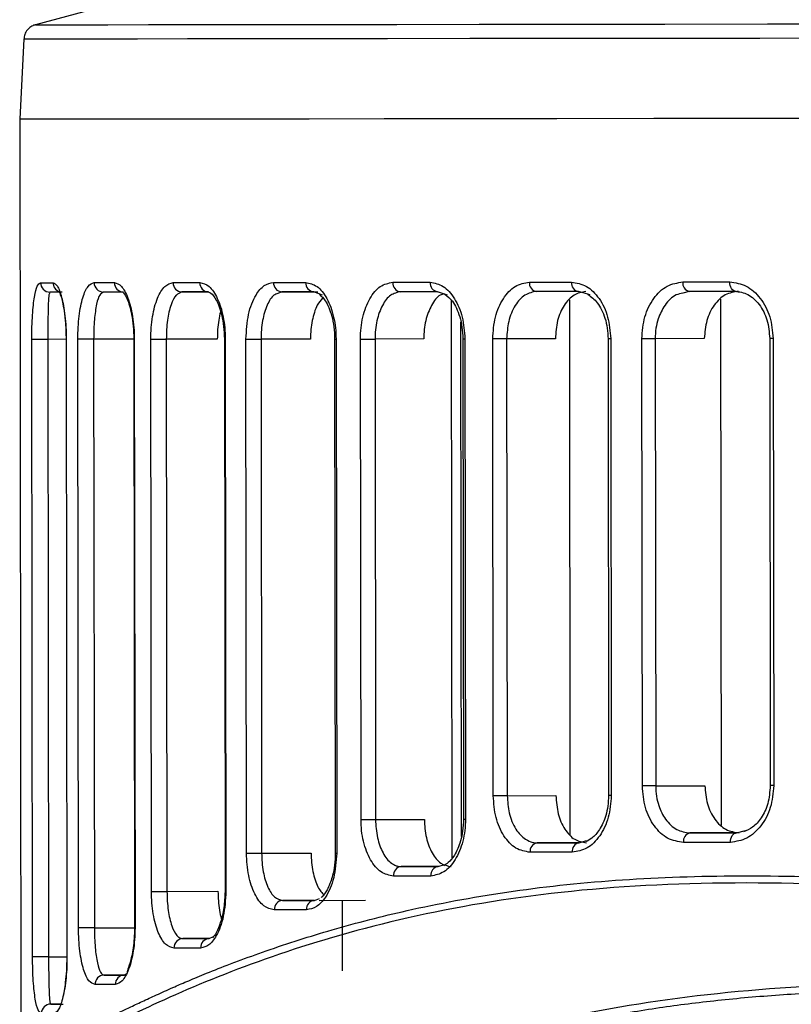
# Model space of a CAD drawing. Header units: millimetres. Extents: x -319 to -22, y 89 to 341.
# Tile 4 of 20: x -319 to -295, y 179 to 210. Entities that reach past the tile are written whole.
import ezdxf

# ---------------------------------------------------------------- set-up
doc = ezdxf.new("R2010")
doc.units = ezdxf.units.MM

msp = doc.modelspace()

# ---------------------------------------------------------------- linework, layer by layer
at = {"color": 7, "linetype": 'Continuous', "lineweight": 25}
for p, q in [((-311.239, 212.146), (-318.733, 210.128)), ((-319.103, 209.671), (-319.233, 207.136)), ((-319.103, 209.671), (-319.103, 209.671)), ((-319.233, 207.136), (-319.196, 177.064)), ((-318.271, 201.637), (-318.287, 201.591)), ((-316.577, 201.639), (-316.636, 201.589)), ((-314.079, 201.641), (-314.174, 201.588)), ((-314.079, 201.641), (-313.272, 201.642)), ((-310.906, 201.645), (-311.034, 201.59)), ((-310.906, 201.645), (-309.764, 201.646)), ((-309.617, 201.538), (-309.888, 201.646)), ((-305.645, 201.544), (-305.958, 201.65)), ((-305.496, 183.673), (-305.518, 201.371)), ((-301.744, 184.406), (-301.764, 201.397)), ((-301.112, 201.546), (-301.484, 201.655)), ((-297.966, 201.659), (-298.175, 201.602)), ((-296.947, 184.711), (-296.967, 201.412)), ((-305.202, 184.345), (-305.222, 200.697)), ((-318.824, 180.527), (-318.848, 200.136)), ((-317.76, 200.138), (-318.338, 200.137)), ((-318.338, 200.137), (-318.314, 180.528)), ((-317.76, 200.137), (-317.736, 180.528)), ((-317.754, 200.137), (-317.73, 180.528)), ((-317.364, 181.447), (-317.386, 200.138)), ((-315.609, 200.14), (-316.883, 200.138)), ((-316.883, 200.138), (-316.86, 181.448)), ((-315.609, 200.139), (-315.586, 181.449)), ((-315.592, 200.139), (-315.57, 181.449)), ((-315.048, 182.606), (-315.069, 200.14)), ((-312.956, 200.143), (-314.576, 200.141)), ((-314.576, 200.141), (-314.555, 182.606)), ((-312.732, 200.143), (-312.711, 182.608)), ((-312.732, 200.143), (-312.703, 200.143)), ((-312.703, 200.143), (-312.682, 182.608)), ((-312.028, 183.82), (-312.047, 200.143)), ((-309.996, 200.146), (-311.568, 200.144)), ((-311.568, 200.144), (-311.548, 183.82)), ((-309.229, 200.146), (-309.209, 183.823)), ((-309.229, 200.146), (-309.184, 200.146)), ((-309.184, 200.146), (-309.164, 183.823)), ((-308.392, 184.892), (-308.41, 200.147)), ((-306.398, 200.15), (-307.947, 200.148)), ((-307.947, 200.148), (-307.929, 184.892)), ((-305.157, 200.151), (-305.138, 184.895)), ((-305.157, 200.151), (-305.093, 200.151)), ((-305.093, 200.151), (-305.075, 184.895)), ((-304.192, 185.645), (-304.209, 200.152)), ((-302.219, 200.155), (-303.766, 200.153)), ((-303.766, 200.153), (-303.748, 185.646)), ((-300.547, 200.156), (-300.529, 185.65)), ((-300.462, 200.156), (-300.444, 185.65)), ((-299.455, 185.96), (-299.472, 200.157)), ((-297.488, 200.16), (-299.05, 200.158)), ((-299.05, 200.158), (-299.033, 185.961)), ((-295.41, 200.162), (-295.393, 185.965)), ((-295.302, 200.162), (-295.285, 185.965)), ((-299.033, 185.961), (-297.47, 185.963)), ((-303.748, 185.646), (-302.201, 185.648)), ((-307.929, 184.892), (-306.38, 184.894)), ((-305.138, 184.895), (-305.075, 184.895)), ((-296.462, 184.464), (-296.18, 184.537)), ((-301.463, 184.149), (-301.225, 184.219)), ((-296.384, 184.464), (-297.945, 184.462)), ((-301.463, 184.149), (-302.795, 184.147)), ((-311.548, 183.82), (-309.976, 183.822)), ((-309.209, 183.823), (-309.164, 183.823)), ((-305.935, 183.395), (-307.115, 183.393)), ((-305.936, 183.394), (-305.743, 183.46)), ((-314.555, 182.606), (-312.935, 182.609)), ((-312.711, 182.608), (-312.682, 182.608)), ((-309.864, 182.322), (-310.883, 182.321)), ((-309.865, 182.322), (-309.713, 182.383)), ((-309.724, 182.322), (-308.251, 182.324)), ((-308.979, 180.086), (-308.981, 182.323)), ((-316.86, 181.448), (-315.586, 181.449)), ((-313.212, 181.108), (-314.054, 181.107)), ((-313.212, 181.108), (-313.077, 181.175)), ((-318.314, 180.528), (-317.736, 180.529)), ((-315.912, 179.949), (-316.551, 179.948)), ((-315.912, 179.949), (-315.832, 180.004)), ((-317.936, 179.028), (-318.243, 179.028))]:
    msp.add_line(p, q, dxfattribs=at)
at = {"color": 7, "linetype": 'Continuous', "lineweight": 25, "flags": 128}
for points in [[(-318.733, 210.128), (-318.598, 210.128), (-318.168, 210.128), (-317.447, 210.129), (-316.436, 210.13), (-315.141, 210.131), (-313.567, 210.133), (-311.721, 210.135), (-309.612, 210.137), (-307.249, 210.14), (-304.643, 210.143), (-301.804, 210.146), (-298.747, 210.149), (-295.484, 210.153), (-292.03, 210.157), (-288.4, 210.162), (-284.612, 210.166), (-280.681, 210.171), (-276.625, 210.175), (-272.462, 210.18), (-268.211, 210.185), (-263.892, 210.191)], [(-263.954, 209.734), (-268.298, 209.729), (-272.572, 209.723), (-276.758, 209.718), (-280.837, 209.714), (-284.79, 209.709), (-288.6, 209.704), (-292.249, 209.7), (-295.723, 209.696), (-299.004, 209.692), (-302.079, 209.689), (-304.933, 209.686), (-307.554, 209.683), (-309.93, 209.68), (-312.051, 209.678), (-313.907, 209.676), (-315.49, 209.674), (-316.792, 209.673), (-317.809, 209.672), (-318.535, 209.671), (-318.966, 209.671), (-319.103, 209.671)], [(-319.233, 207.136), (-319.096, 207.136), (-318.663, 207.137), (-317.936, 207.137), (-316.918, 207.138), (-315.613, 207.139), (-314.027, 207.141), (-312.167, 207.143), (-310.042, 207.145), (-307.661, 207.148), (-305.034, 207.151), (-302.174, 207.154), (-299.094, 207.158), (-295.806, 207.162), (-292.325, 207.166), (-288.668, 207.17), (-284.851, 207.175), (-280.89, 207.179), (-276.803, 207.184), (-272.609, 207.189), (-268.326, 207.194), (-263.973, 207.199)], [(-319.232, 207.136), (-319.096, 207.136), (-318.663, 207.137), (-317.936, 207.137), (-316.918, 207.138), (-315.613, 207.139), (-314.027, 207.141), (-312.167, 207.143), (-310.042, 207.145), (-307.661, 207.148), (-305.034, 207.151), (-302.174, 207.154), (-299.094, 207.158), (-295.806, 207.162), (-292.325, 207.166), (-288.668, 207.17), (-284.851, 207.175), (-280.89, 207.179), (-276.803, 207.184), (-272.609, 207.189), (-268.326, 207.194), (-263.973, 207.199)], [(-318.568, 201.937), (-318.524, 201.937), (-318.479, 201.937), (-318.432, 201.937), (-318.383, 201.937), (-318.333, 201.937), (-318.282, 201.937), (-318.23, 201.937), (-318.176, 201.937)], [(-316.867, 201.938), (-316.791, 201.938), (-316.713, 201.938), (-316.635, 201.938), (-316.555, 201.939), (-316.475, 201.939), (-316.393, 201.939), (-316.309, 201.939), (-316.225, 201.939)], [(-314.357, 201.941), (-314.255, 201.941), (-314.152, 201.941), (-314.048, 201.941), (-313.942, 201.941), (-313.836, 201.941), (-313.729, 201.941), (-313.621, 201.942), (-313.511, 201.942)], [(-311.17, 201.944), (-311.046, 201.944), (-310.92, 201.945), (-310.793, 201.945), (-310.666, 201.945), (-310.538, 201.945), (-310.408, 201.945), (-310.278, 201.945), (-310.147, 201.945)], [(-307.384, 201.948), (-307.239, 201.949), (-307.093, 201.949), (-306.946, 201.949), (-306.798, 201.949), (-306.65, 201.949), (-306.501, 201.949), (-306.35, 201.95), (-306.2, 201.95)], [(-303.044, 201.953), (-302.879, 201.954), (-302.714, 201.954), (-302.547, 201.954), (-302.381, 201.954), (-302.213, 201.954), (-302.045, 201.955), (-301.875, 201.955), (-301.706, 201.955)], [(-298.171, 201.959), (-297.987, 201.959), (-297.803, 201.959), (-297.617, 201.96), (-297.432, 201.96), (-297.245, 201.96), (-297.058, 201.96), (-296.87, 201.96), (-296.682, 201.961)], [(-296.483, 201.661), (-296.522, 201.667), (-296.559, 201.684), (-296.593, 201.711), (-296.623, 201.749), (-296.648, 201.794), (-296.667, 201.846), (-296.678, 201.902), (-296.682, 201.961)], [(-317.88, 201.637), (-317.934, 201.637), (-317.986, 201.637), (-318.037, 201.637), (-318.087, 201.637), (-318.135, 201.637), (-318.182, 201.637), (-318.227, 201.637), (-318.271, 201.637)], [(-315.938, 201.639), (-316.022, 201.639), (-316.105, 201.639), (-316.187, 201.639), (-316.267, 201.639), (-316.346, 201.639), (-316.424, 201.639), (-316.501, 201.639), (-316.577, 201.639)], [(-313.237, 201.642), (-313.346, 201.642), (-313.453, 201.642), (-313.56, 201.642), (-313.666, 201.642), (-313.771, 201.641), (-313.874, 201.641), (-313.977, 201.641), (-314.079, 201.641)], [(-309.888, 201.646), (-310.018, 201.646), (-310.148, 201.645), (-310.277, 201.645), (-310.404, 201.645), (-310.531, 201.645), (-310.657, 201.645), (-310.782, 201.645), (-310.906, 201.645)], [(-305.958, 201.65), (-306.108, 201.65), (-306.258, 201.65), (-306.406, 201.65), (-306.554, 201.649), (-306.701, 201.649), (-306.847, 201.649), (-306.993, 201.649), (-307.138, 201.649)], [(-301.484, 201.655), (-301.653, 201.655), (-301.822, 201.655), (-301.989, 201.655), (-302.156, 201.654), (-302.322, 201.654), (-302.488, 201.654), (-302.653, 201.654), (-302.817, 201.654)], [(-296.483, 201.661), (-296.671, 201.661), (-296.858, 201.661), (-297.044, 201.66), (-297.229, 201.66), (-297.414, 201.66), (-297.599, 201.66), (-297.783, 201.659), (-297.966, 201.659)], [(-318.338, 200.137), (-318.405, 200.137), (-318.484, 200.137), (-318.568, 200.137), (-318.65, 200.137), (-318.724, 200.137), (-318.785, 200.137), (-318.827, 200.136), (-318.848, 200.136)], [(-317.754, 200.137), (-317.759, 200.137), (-317.76, 200.137)], [(-316.883, 200.138), (-316.946, 200.138), (-317.019, 200.138), (-317.098, 200.138), (-317.176, 200.138), (-317.249, 200.138), (-317.311, 200.138), (-317.358, 200.138), (-317.386, 200.138)], [(-315.592, 200.139), (-315.603, 200.139), (-315.608, 200.139), (-315.609, 200.139)], [(-315.069, 200.14), (-315.034, 200.14), (-314.985, 200.14), (-314.923, 200.14), (-314.852, 200.14), (-314.778, 200.14), (-314.704, 200.14), (-314.635, 200.141), (-314.576, 200.141)], [(-312.047, 200.143), (-312.008, 200.143), (-311.957, 200.143), (-311.895, 200.143), (-311.827, 200.144), (-311.757, 200.144), (-311.688, 200.144), (-311.624, 200.144), (-311.568, 200.144)], [(-308.41, 200.147), (-308.368, 200.147), (-308.315, 200.147), (-308.255, 200.147), (-308.19, 200.148), (-308.124, 200.148), (-308.059, 200.148), (-307.999, 200.148), (-307.947, 200.148)], [(-303.766, 200.153), (-303.814, 200.153), (-303.87, 200.152), (-303.93, 200.152), (-303.993, 200.152), (-304.054, 200.152), (-304.113, 200.152), (-304.165, 200.152), (-304.209, 200.152)], [(-300.462, 200.156), (-300.498, 200.156), (-300.525, 200.156), (-300.541, 200.156), (-300.547, 200.156)], [(-299.05, 200.158), (-299.095, 200.158), (-299.147, 200.158), (-299.203, 200.158), (-299.261, 200.158), (-299.319, 200.158), (-299.375, 200.158), (-299.427, 200.158), (-299.472, 200.157)], [(-295.302, 200.162), (-295.346, 200.162), (-295.379, 200.162), (-295.401, 200.162), (-295.41, 200.162), (-295.41, 200.162)], [(-299.033, 185.961), (-299.078, 185.961), (-299.13, 185.961), (-299.186, 185.96), (-299.244, 185.96), (-299.302, 185.96), (-299.358, 185.96), (-299.41, 185.96), (-299.455, 185.96)], [(-295.285, 185.965), (-295.328, 185.965), (-295.362, 185.965), (-295.383, 185.965), (-295.393, 185.965), (-295.393, 185.965)], [(-303.748, 185.646), (-303.797, 185.646), (-303.852, 185.646), (-303.913, 185.646), (-303.975, 185.646), (-304.037, 185.646), (-304.095, 185.646), (-304.147, 185.645), (-304.192, 185.645)], [(-300.444, 185.65), (-300.481, 185.65), (-300.508, 185.65), (-300.524, 185.65), (-300.529, 185.65)], [(-308.392, 184.892), (-308.349, 184.892), (-308.297, 184.892), (-308.237, 184.892), (-308.172, 184.892), (-308.105, 184.892), (-308.041, 184.892), (-307.981, 184.892), (-307.929, 184.892)], [(-297.945, 184.462), (-297.762, 184.462), (-297.578, 184.462), (-297.394, 184.463), (-297.209, 184.463), (-297.023, 184.463), (-296.837, 184.463), (-296.65, 184.463), (-296.462, 184.464)], [(-296.66, 184.163), (-296.656, 184.222), (-296.645, 184.278), (-296.627, 184.33), (-296.602, 184.376), (-296.572, 184.413), (-296.538, 184.441), (-296.501, 184.458), (-296.462, 184.464)], [(-302.795, 184.147), (-302.631, 184.147), (-302.467, 184.147), (-302.301, 184.148), (-302.135, 184.148), (-301.968, 184.148), (-301.8, 184.148), (-301.632, 184.148), (-301.463, 184.149)], [(-296.66, 184.163), (-296.849, 184.163), (-297.036, 184.163), (-297.223, 184.163), (-297.41, 184.163), (-297.596, 184.162), (-297.781, 184.162), (-297.966, 184.162), (-298.149, 184.162)], [(-312.028, 183.82), (-311.988, 183.82), (-311.937, 183.82), (-311.875, 183.82), (-311.808, 183.82), (-311.737, 183.82), (-311.668, 183.82), (-311.604, 183.82), (-311.548, 183.82)], [(-301.684, 183.848), (-301.853, 183.848), (-302.023, 183.848), (-302.191, 183.848), (-302.359, 183.848), (-302.526, 183.847), (-302.692, 183.847), (-302.857, 183.847), (-303.022, 183.847)], [(-307.115, 183.393), (-306.971, 183.393), (-306.825, 183.393), (-306.679, 183.393), (-306.532, 183.394), (-306.384, 183.394), (-306.235, 183.394), (-306.086, 183.394), (-305.936, 183.394)], [(-306.177, 183.094), (-306.328, 183.094), (-306.478, 183.094), (-306.627, 183.094), (-306.776, 183.093), (-306.923, 183.093), (-307.07, 183.093), (-307.216, 183.093), (-307.362, 183.093)], [(-315.048, 182.606), (-315.013, 182.606), (-314.963, 182.606), (-314.901, 182.606), (-314.831, 182.606), (-314.756, 182.606), (-314.683, 182.606), (-314.614, 182.606), (-314.555, 182.606)], [(-310.883, 182.321), (-310.759, 182.321), (-310.634, 182.321), (-310.508, 182.321), (-310.381, 182.322), (-310.253, 182.322), (-310.124, 182.322), (-309.995, 182.322), (-309.865, 182.322)], [(-310.123, 182.022), (-310.254, 182.022), (-310.384, 182.022), (-310.514, 182.021), (-310.642, 182.021), (-310.769, 182.021), (-310.896, 182.021), (-311.022, 182.021), (-311.146, 182.021)], [(-316.86, 181.448), (-316.923, 181.448), (-316.997, 181.448), (-317.075, 181.448), (-317.154, 181.447), (-317.226, 181.447), (-317.288, 181.447), (-317.335, 181.447), (-317.364, 181.447)], [(-315.57, 181.449), (-315.581, 181.449), (-315.586, 181.449), (-315.586, 181.449)], [(-314.054, 181.107), (-313.952, 181.107), (-313.849, 181.107), (-313.746, 181.107), (-313.641, 181.107), (-313.535, 181.108), (-313.429, 181.108), (-313.321, 181.108), (-313.212, 181.108)], [(-313.486, 180.808), (-313.595, 180.807), (-313.703, 180.807), (-313.811, 180.807), (-313.917, 180.807), (-314.022, 180.807), (-314.126, 180.807), (-314.229, 180.807), (-314.331, 180.807)], [(-318.314, 180.528), (-318.382, 180.528), (-318.46, 180.528), (-318.544, 180.528), (-318.626, 180.528), (-318.701, 180.527), (-318.761, 180.527), (-318.804, 180.527), (-318.824, 180.527)], [(-317.73, 180.528), (-317.735, 180.528), (-317.736, 180.528)], [(-316.551, 179.948), (-316.475, 179.948), (-316.398, 179.948), (-316.32, 179.948), (-316.241, 179.948), (-316.16, 179.948), (-316.079, 179.949), (-315.996, 179.949), (-315.912, 179.949)], [(-316.198, 179.648), (-316.282, 179.648), (-316.366, 179.648), (-316.448, 179.648), (-316.528, 179.648), (-316.608, 179.648), (-316.686, 179.648), (-316.764, 179.648), (-316.84, 179.648)], [(-318.243, 179.028), (-318.2, 179.028), (-318.154, 179.028), (-318.107, 179.028), (-318.059, 179.028), (-318.01, 179.028), (-317.959, 179.028), (-317.906, 179.028), (-317.853, 179.028)]]:
    msp.add_lwpolyline(points, dxfattribs=at)
at = {"color": 7, "linetype": 'Continuous', "lineweight": 25}
for centre, radius, start, end in [((-318.27, 201.936), 0.299, 179.7859, 269.7837), ((-317.877, 201.936), 0.299, 179.719, 251.6241), ((-316.572, 201.933), 0.295, 179.0533, 269.0172), ((-315.932, 201.933), 0.293, 178.7773, 268.7177), ((-314.068, 201.931), 0.29, 177.9756, 267.812), ((-313.224, 201.93), 0.288, 177.6139, 267.385), ((-310.887, 201.928), 0.284, 176.6181, 266.1443), ((-309.866, 201.927), 0.282, 176.1863, 265.5739), ((-307.108, 201.924), 0.277, 175.0339, 263.9424), ((-305.925, 201.924), 0.275, 174.5473, 263.1998), ((-302.775, 201.922), 0.271, 173.2812, 261.0864), ((-301.438, 201.921), 0.27, 172.76, 260.1268), ((-297.907, 201.919), 0.267, 171.4423, 257.3948), ((-297.886, 184.202), 0.267, 102.751, 188.6943), ((-302.753, 183.879), 0.271, 99.0585, 186.856), ((-301.416, 183.883), 0.27, 100.0184, 187.377), ((-307.085, 183.117), 0.277, 96.2015, 185.1037), ((-305.903, 183.121), 0.275, 96.9444, 185.5902), ((-310.863, 182.038), 0.284, 93.9987, 183.5199), ((-309.842, 182.041), 0.282, 94.5693, 183.9516), ((-314.042, 180.818), 0.29, 92.33, 182.1627), ((-313.198, 180.82), 0.288, 92.7573, 182.5243), ((-316.545, 179.653), 0.295, 91.1239, 181.0852), ((-315.905, 179.655), 0.293, 91.4237, 181.3611), ((-318.242, 178.729), 0.299, 90.3563, 180.3528)]:
    msp.add_arc(centre, radius, start, end, dxfattribs=at)
for points, knots in [([(-318.726, 210.128), (-318.738, 210.125), (-318.79, 210.114), (-318.886, 210.065), (-318.998, 209.966), (-319.082, 209.828), (-319.093, 209.722), (-319.098, 209.671)], [0, 0, 0, 0, 0.059846, 0.257958, 0.498578, 0.762244, 1, 1, 1, 1]), ([(-318.848, 200.136), (-318.847, 200.272), (-318.845, 200.541), (-318.827, 200.912), (-318.799, 201.232), (-318.752, 201.575), (-318.678, 201.872), (-318.605, 201.915), (-318.568, 201.937)], [0, 0, 0, 0, 0.1259155, 0.2510979, 0.3764307, 0.502014, 0.7506916, 1, 1, 1, 1]), ([(-318.176, 201.937), (-318.129, 201.915), (-318.034, 201.872), (-317.918, 201.566), (-317.839, 201.214), (-317.792, 200.891), (-317.76, 200.528), (-317.756, 200.267), (-317.754, 200.137)], [0, 0, 0, 0, 0.249154, 0.499066, 0.626614, 0.749638, 0.875941, 1, 1, 1, 1]), ([(-317.386, 200.138), (-317.384, 200.266), (-317.38, 200.523), (-317.346, 200.883), (-317.295, 201.202), (-317.207, 201.555), (-317.065, 201.869), (-316.933, 201.915), (-316.867, 201.938)], [0, 0, 0, 0, 0.125925, 0.251232, 0.376564, 0.502324, 0.7515, 1, 1, 1, 1]), ([(-316.225, 201.939), (-316.15, 201.916), (-315.999, 201.869), (-315.823, 201.546), (-315.71, 201.19), (-315.645, 200.869), (-315.601, 200.515), (-315.595, 200.264), (-315.592, 200.139)], [0, 0, 0, 0, 0.249824, 0.499254, 0.625744, 0.749563, 0.875378, 1, 1, 1, 1]), ([(-315.069, 200.14), (-315.066, 200.265), (-315.061, 200.512), (-315.016, 200.863), (-314.949, 201.18), (-314.828, 201.537), (-314.633, 201.867), (-314.449, 201.916), (-314.357, 201.941)], [0, 0, 0, 0, 0.12619, 0.250901, 0.374832, 0.501164, 0.750441, 1, 1, 1, 1]), ([(-313.511, 201.942), (-313.412, 201.917), (-313.212, 201.868), (-312.987, 201.534), (-312.846, 201.174), (-312.766, 200.856), (-312.713, 200.508), (-312.706, 200.264), (-312.703, 200.143)], [0, 0, 0, 0, 0.250026, 0.49921, 0.625078, 0.749494, 0.875047, 1, 1, 1, 1]), ([(-312.047, 200.143), (-312.03, 200.415), (-311.997, 200.957), (-311.759, 201.543), (-311.473, 201.884), (-311.271, 201.924), (-311.17, 201.944)], [0, 0, 0, 0, 0.279829, 0.559325, 0.779531, 1, 1, 1, 1]), ([(-310.147, 201.945), (-310.026, 201.92), (-309.782, 201.868), (-309.513, 201.526), (-309.349, 201.166), (-309.256, 200.85), (-309.195, 200.506), (-309.188, 200.266), (-309.184, 200.146)], [0, 0, 0, 0, 0.250031, 0.499121, 0.62462, 0.749443, 0.874851, 1, 1, 1, 1]), ([(-308.41, 200.147), (-308.406, 200.267), (-308.399, 200.506), (-308.318, 200.962), (-308.129, 201.459), (-307.789, 201.868), (-307.519, 201.922), (-307.384, 201.948)], [0, 0, 0, 0, 0.1261479, 0.2514023, 0.5007158, 0.7502436, 1, 1, 1, 1]), ([(-306.2, 201.95), (-306.057, 201.923), (-305.774, 201.87), (-305.407, 201.458), (-305.145, 200.863), (-305.11, 200.388), (-305.093, 200.151)], [0, 0, 0, 0, 0.250621, 0.500313, 0.750055, 1, 1, 1, 1]), ([(-304.209, 200.152), (-304.192, 200.389), (-304.158, 200.863), (-303.89, 201.458), (-303.507, 201.872), (-303.198, 201.926), (-303.044, 201.953)], [0, 0, 0, 0, 0.250514, 0.500166, 0.749971, 1, 1, 1, 1]), ([(-301.706, 201.955), (-301.545, 201.928), (-301.223, 201.875), (-300.812, 201.46), (-300.52, 200.865), (-300.481, 200.393), (-300.462, 200.156)], [0, 0, 0, 0, 0.250582, 0.500261, 0.750026, 1, 1, 1, 1]), ([(-299.472, 200.157), (-299.453, 200.394), (-299.415, 200.868), (-299.116, 201.463), (-298.687, 201.878), (-298.343, 201.932), (-298.171, 201.959)], [0, 0, 0, 0, 0.250534, 0.50019, 0.74998, 1, 1, 1, 1]), ([(-296.682, 201.961), (-296.503, 201.934), (-296.147, 201.88), (-295.69, 201.466), (-295.367, 200.872), (-295.324, 200.399), (-295.302, 200.162)], [0, 0, 0, 0, 0.2505881, 0.5002755, 0.7500391, 1, 1, 1, 1]), ([(-318.287, 201.591), (-318.292, 201.581), (-318.308, 201.549), (-318.322, 201.346), (-318.331, 201.067), (-318.335, 200.797), (-318.338, 200.486), (-318.338, 200.251), (-318.338, 200.137)], [0, 0, 0, 0, 0.1385452, 0.4238025, 0.5764323, 0.7111042, 0.8601907, 1, 1, 1, 1]), ([(-317.968, 201.648), (-317.968, 201.648), (-317.984, 201.65), (-317.929, 201.554), (-317.873, 201.327), (-317.819, 201.038), (-317.772, 200.634), (-317.764, 200.308), (-317.76, 200.137)], [0, 0, 0, 0, 0.004934, 0.269229, 0.426819, 0.601029, 0.791978, 1, 1, 1, 1]), ([(-316.636, 201.589), (-316.655, 201.578), (-316.713, 201.544), (-316.778, 201.325), (-316.83, 201.036), (-316.86, 200.766), (-316.88, 200.465), (-316.882, 200.246), (-316.883, 200.138)], [0, 0, 0, 0, 0.139129, 0.424764, 0.575692, 0.712297, 0.859166, 1, 1, 1, 1]), ([(-315.99, 201.644), (-315.976, 201.644), (-315.944, 201.645), (-315.835, 201.475), (-315.742, 201.21), (-315.674, 200.924), (-315.621, 200.559), (-315.613, 200.282), (-315.609, 200.139)], [0, 0, 0, 0, 0.199634, 0.431024, 0.560117, 0.697877, 0.844342, 1, 1, 1, 1]), ([(-314.174, 201.588), (-314.205, 201.576), (-314.3, 201.539), (-314.407, 201.308), (-314.492, 201.013), (-314.539, 200.746), (-314.571, 200.453), (-314.574, 200.244), (-314.576, 200.141)], [0, 0, 0, 0, 0.140918, 0.426375, 0.575429, 0.712838, 0.858571, 1, 1, 1, 1]), ([(-313.287, 201.647), (-313.247, 201.643), (-313.162, 201.635), (-313.012, 201.446), (-312.892, 201.178), (-312.809, 200.895), (-312.746, 200.543), (-312.737, 200.279), (-312.732, 200.143)], [0, 0, 0, 0, 0.199355, 0.430496, 0.559181, 0.697048, 0.843894, 1, 1, 1, 1]), ([(-311.034, 201.59), (-311.076, 201.577), (-311.204, 201.538), (-311.348, 201.298), (-311.459, 201), (-311.521, 200.734), (-311.561, 200.448), (-311.566, 200.244), (-311.568, 200.144)], [0, 0, 0, 0, 0.14165, 0.426781, 0.574915, 0.712952, 0.858171, 1, 1, 1, 1]), ([(-309.619, 201.445), (-309.677, 201.378), (-309.776, 201.264), (-309.877, 200.998), (-309.945, 200.737), (-309.988, 200.448), (-309.994, 200.247), (-309.996, 200.146)], [0, 0, 0, 0, 0.261528, 0.446748, 0.630209, 0.814487, 1, 1, 1, 1]), ([(-309.715, 201.563), (-309.651, 201.507), (-309.544, 201.414), (-309.411, 201.154), (-309.315, 200.877), (-309.244, 200.533), (-309.234, 200.278), (-309.229, 200.146)], [0, 0, 0, 0, 0.254938, 0.423462, 0.603623, 0.795685, 1, 1, 1, 1]), ([(-307.295, 201.602), (-307.347, 201.585), (-307.505, 201.533), (-307.725, 201.239), (-307.875, 200.827), (-307.939, 200.446), (-307.944, 200.246), (-307.947, 200.148)], [0, 0, 0, 0, 0.14269, 0.427838, 0.712722, 0.857882, 1, 1, 1, 1]), ([(-307.138, 201.649), (-307.156, 201.649), (-307.21, 201.649), (-307.262, 201.621), (-307.295, 201.602)], [0, 0, 0, 0, 0.350885, 1, 1, 1, 1]), ([(-305.753, 201.581), (-305.795, 201.57), (-305.947, 201.53), (-306.165, 201.235), (-306.323, 200.829), (-306.389, 200.448), (-306.395, 200.249), (-306.398, 200.15)], [0, 0, 0, 0, 0.112754, 0.407832, 0.702681, 0.850815, 1, 1, 1, 1]), ([(-305.731, 201.569), (-305.647, 201.506), (-305.512, 201.403), (-305.357, 201.132), (-305.25, 200.857), (-305.173, 200.523), (-305.162, 200.277), (-305.157, 200.151)], [0, 0, 0, 0, 0.269629, 0.436052, 0.612889, 0.800866, 1, 1, 1, 1]), ([(-303.003, 201.617), (-303.064, 201.596), (-303.248, 201.53), (-303.461, 201.291), (-303.62, 200.979), (-303.735, 200.628), (-303.754, 200.339), (-303.766, 200.153)], [0, 0, 0, 0, 0.143164, 0.428025, 0.582498, 0.729487, 1, 1, 1, 1]), ([(-302.817, 201.654), (-302.864, 201.654), (-302.927, 201.653), (-302.987, 201.625), (-303.003, 201.617)], [0, 0, 0, 0, 0.738859, 1, 1, 1, 1]), ([(-301.253, 201.656), (-301.381, 201.633), (-301.636, 201.588), (-301.955, 201.242), (-302.176, 200.746), (-302.205, 200.352), (-302.219, 200.155)], [0, 0, 0, 0, 0.250008, 0.4998, 0.749462, 1, 1, 1, 1]), ([(-301.189, 201.569), (-301.083, 201.49), (-300.918, 201.369), (-300.744, 201.077), (-300.636, 200.807), (-300.562, 200.495), (-300.552, 200.27), (-300.547, 200.156)], [0, 0, 0, 0, 0.3009, 0.466978, 0.638226, 0.816113, 1, 1, 1, 1]), ([(-298.175, 201.602), (-298.245, 201.589), (-298.459, 201.548), (-298.744, 201.253), (-298.942, 200.861), (-299.035, 200.487), (-299.045, 200.271), (-299.05, 200.158)], [0, 0, 0, 0, 0.140335, 0.427569, 0.684756, 0.835253, 1, 1, 1, 1]), ([(-296.405, 201.661), (-296.548, 201.639), (-296.834, 201.593), (-297.191, 201.246), (-297.44, 200.75), (-297.472, 200.357), (-297.488, 200.16)], [0, 0, 0, 0, 0.249998, 0.499776, 0.749443, 1, 1, 1, 1]), ([(-296.519, 201.666), (-296.378, 201.647), (-296.096, 201.608), (-295.728, 201.267), (-295.464, 200.769), (-295.428, 200.365), (-295.41, 200.162)], [0, 0, 0, 0, 0.24907, 0.498166, 0.748415, 1, 1, 1, 1]), ([(-312.851, 201.018), (-312.853, 201.012), (-312.879, 200.933), (-312.913, 200.742), (-312.95, 200.453), (-312.954, 200.246), (-312.956, 200.143)], [0, 0, 0, 0, 0.023653, 0.346472, 0.674729, 1, 1, 1, 1]), ([(-298.149, 184.162), (-298.322, 184.188), (-298.666, 184.242), (-299.096, 184.657), (-299.396, 185.251), (-299.435, 185.724), (-299.455, 185.96)], [0, 0, 0, 0, 0.250582, 0.50026, 0.750025, 1, 1, 1, 1]), ([(-299.033, 185.961), (-299.027, 185.848), (-299.017, 185.632), (-298.923, 185.259), (-298.725, 184.863), (-298.375, 184.528), (-298.088, 184.484), (-297.945, 184.462)], [0, 0, 0, 0, 0.144028, 0.275613, 0.500528, 0.752145, 1, 1, 1, 1]), ([(-297.47, 185.963), (-297.454, 185.766), (-297.421, 185.373), (-297.172, 184.878), (-296.814, 184.531), (-296.528, 184.486), (-296.384, 184.464)], [0, 0, 0, 0, 0.249996, 0.499774, 0.749441, 1, 1, 1, 1]), ([(-295.285, 185.965), (-295.306, 185.728), (-295.348, 185.254), (-295.671, 184.659), (-296.126, 184.245), (-296.482, 184.19), (-296.66, 184.163)], [0, 0, 0, 0, 0.250516, 0.500168, 0.749972, 1, 1, 1, 1]), ([(-295.393, 185.965), (-295.409, 185.768), (-295.441, 185.39), (-295.664, 184.933), (-295.939, 184.623), (-296.142, 184.535), (-296.239, 184.493)], [0, 0, 0, 0, 0.278346, 0.536712, 0.776963, 1, 1, 1, 1]), ([(-303.022, 183.847), (-303.177, 183.874), (-303.485, 183.927), (-303.87, 184.341), (-304.139, 184.935), (-304.174, 185.409), (-304.192, 185.645)], [0, 0, 0, 0, 0.250589, 0.500277, 0.75004, 1, 1, 1, 1]), ([(-303.748, 185.646), (-303.736, 185.459), (-303.717, 185.171), (-303.6, 184.821), (-303.442, 184.507), (-303.212, 184.267), (-302.968, 184.159), (-302.842, 184.15), (-302.795, 184.147)], [0, 0, 0, 0, 0.236432, 0.364887, 0.499875, 0.748934, 0.907454, 1, 1, 1, 1]), ([(-302.201, 185.648), (-302.187, 185.451), (-302.158, 185.057), (-301.935, 184.562), (-301.616, 184.216), (-301.36, 184.171), (-301.232, 184.149)], [0, 0, 0, 0, 0.249982, 0.499757, 0.749433, 1, 1, 1, 1]), ([(-300.444, 185.65), (-300.463, 185.413), (-300.501, 184.94), (-300.792, 184.344), (-301.202, 183.929), (-301.523, 183.875), (-301.684, 183.848)], [0, 0, 0, 0, 0.250533, 0.50019, 0.74998, 1, 1, 1, 1]), ([(-300.529, 185.65), (-300.534, 185.537), (-300.543, 185.318), (-300.63, 184.934), (-300.8, 184.562), (-301.043, 184.288), (-301.196, 184.212), (-301.266, 184.178)], [0, 0, 0, 0, 0.159252, 0.307752, 0.574553, 0.80457, 1, 1, 1, 1]), ([(-307.362, 183.093), (-307.497, 183.119), (-307.767, 183.172), (-308.108, 183.582), (-308.298, 184.079), (-308.38, 184.534), (-308.388, 184.772), (-308.392, 184.892)], [0, 0, 0, 0, 0.250307, 0.499704, 0.749114, 0.874686, 1, 1, 1, 1]), ([(-307.929, 184.892), (-307.926, 184.794), (-307.92, 184.595), (-307.855, 184.215), (-307.706, 183.797), (-307.481, 183.524), (-307.295, 183.422), (-307.188, 183.396), (-307.134, 183.394), (-307.115, 183.393)], [0, 0, 0, 0, 0.123938, 0.2505363, 0.4996273, 0.7487254, 0.8738817, 0.956416, 1, 1, 1, 1]), ([(-306.38, 184.894), (-306.377, 184.795), (-306.37, 184.597), (-306.303, 184.218), (-306.146, 183.804), (-305.865, 183.461), (-305.642, 183.417), (-305.53, 183.395)], [0, 0, 0, 0, 0.125322, 0.250896, 0.500319, 0.749708, 1, 1, 1, 1]), ([(-305.075, 184.895), (-305.079, 184.776), (-305.087, 184.538), (-305.176, 184.083), (-305.383, 183.586), (-305.752, 183.174), (-306.035, 183.121), (-306.177, 183.094)], [0, 0, 0, 0, 0.126162, 0.251437, 0.50077, 0.750259, 1, 1, 1, 1]), ([(-305.138, 184.895), (-305.143, 184.77), (-305.153, 184.53), (-305.243, 184.123), (-305.405, 183.756), (-305.612, 183.514), (-305.72, 183.451), (-305.766, 183.423)], [0, 0, 0, 0, 0.17398, 0.332564, 0.606733, 0.828077, 1, 1, 1, 1]), ([(-311.146, 182.021), (-311.261, 182.046), (-311.49, 182.097), (-311.733, 182.436), (-311.881, 182.796), (-311.963, 183.112), (-312.017, 183.457), (-312.024, 183.699), (-312.028, 183.82)], [0, 0, 0, 0, 0.250011, 0.499156, 0.624944, 0.749473, 0.875029, 1, 1, 1, 1]), ([(-311.548, 183.82), (-311.546, 183.72), (-311.54, 183.517), (-311.5, 183.231), (-311.438, 182.966), (-311.326, 182.666), (-311.143, 182.384), (-310.97, 182.342), (-310.883, 182.321)], [0, 0, 0, 0, 0.123749, 0.250462, 0.371167, 0.500735, 0.749929, 1, 1, 1, 1]), ([(-309.164, 183.823), (-309.183, 183.554), (-309.221, 183.016), (-309.487, 182.426), (-309.802, 182.082), (-310.016, 182.042), (-310.123, 182.022)], [0, 0, 0, 0, 0.2799506, 0.5594256, 0.7796066, 1, 1, 1, 1]), ([(-309.976, 183.822), (-309.974, 183.722), (-309.968, 183.521), (-309.924, 183.232), (-309.855, 182.971), (-309.744, 182.683), (-309.632, 182.556), (-309.561, 182.476)], [0, 0, 0, 0, 0.174524, 0.349876, 0.524749, 0.699399, 1, 1, 1, 1]), ([(-309.209, 183.823), (-309.214, 183.693), (-309.224, 183.444), (-309.283, 183.13), (-309.339, 182.971), (-309.362, 182.904)], [0, 0, 0, 0, 0.389514, 0.743138, 1, 1, 1, 1]), ([(-319.192, 177.079), (-319.177, 177.087), (-319.149, 177.105), (-318.88, 177.256), (-318.446, 177.504), (-317.836, 177.846), (-317.054, 178.267), (-316.307, 178.647), (-315.694, 178.945), (-315.285, 179.139), (-314.822, 179.352), (-314.419, 179.531), (-314.093, 179.673), (-313.857, 179.773), (-313.589, 179.885), (-313.156, 180.063), (-312.727, 180.232), (-312.097, 180.471), (-311.385, 180.729), (-310.384, 181.063), (-309.287, 181.398), (-308.147, 181.709), (-306.356, 182.141), (-303.829, 182.617), (-300.376, 182.997), (-296.632, 183.136), (-293.229, 183.064), (-290.254, 182.887), (-287.851, 182.695), (-285.393, 182.461), (-283.082, 182.22), (-280.732, 181.965), (-278.383, 181.709), (-276.185, 181.473), (-274.844, 181.334), (-274.337, 181.281)], [0, 0, 0, 0, 0.040048, 0.08141, 0.123501, 0.164492, 0.205866, 0.248498, 0.262592, 0.277793, 0.294102, 0.311518, 0.318126, 0.32556, 0.33382, 0.342906, 0.364658, 0.370955, 0.395481, 0.421908, 0.446772, 0.474032, 0.49934, 0.562357, 0.624791, 0.686198, 0.749096, 0.783294, 0.818748, 0.853159, 0.887038, 0.914025, 0.948312, 0.980441, 1, 1, 1, 1]), ([(-274.315, 181.031), (-276.739, 181.293), (-281.591, 181.819), (-288.397, 182.554), (-294.738, 182.943), (-300.496, 182.816), (-305.58, 182.136), (-309.921, 181.03), (-313.475, 179.722), (-316.218, 178.443), (-318.07, 177.438), (-319.033, 176.885), (-318.993, 176.902), (-318.979, 176.909)], [0, 0, 0, 0, 0.094427, 0.189061, 0.283442, 0.376972, 0.471368, 0.565972, 0.660304, 0.755337, 0.849781, 0.944449, 1, 1, 1, 1]), ([(-314.331, 180.807), (-314.424, 180.831), (-314.608, 180.88), (-314.804, 181.21), (-314.925, 181.567), (-314.994, 181.886), (-315.039, 182.236), (-315.045, 182.483), (-315.048, 182.606)], [0, 0, 0, 0, 0.249918, 0.499227, 0.625556, 0.749539, 0.875341, 1, 1, 1, 1]), ([(-314.555, 182.606), (-314.553, 182.503), (-314.549, 182.294), (-314.517, 182.002), (-314.469, 181.736), (-314.384, 181.436), (-314.281, 181.244), (-314.161, 181.128), (-314.096, 181.115), (-314.054, 181.107)], [0, 0, 0, 0, 0.123187, 0.250128, 0.370056, 0.500177, 0.749379, 0.837581, 1, 1, 1, 1]), ([(-312.682, 182.608), (-312.699, 182.334), (-312.732, 181.787), (-312.96, 181.2), (-313.223, 180.866), (-313.398, 180.827), (-313.486, 180.808)], [0, 0, 0, 0, 0.279826, 0.559323, 0.779514, 1, 1, 1, 1]), ([(-312.711, 182.608), (-312.719, 182.433), (-312.734, 182.071), (-312.848, 181.603), (-312.992, 181.266), (-313.066, 181.179), (-313.104, 181.135)], [0, 0, 0, 0, 0.2291489, 0.4723222, 0.7287607, 1, 1, 1, 1]), ([(-312.935, 182.609), (-312.933, 182.506), (-312.928, 182.299), (-312.89, 182.01), (-312.855, 181.818), (-312.829, 181.739), (-312.828, 181.734)], [0, 0, 0, 0, 0.324803, 0.652682, 0.978723, 1, 1, 1, 1]), ([(-309.362, 182.904), (-309.367, 182.887), (-309.397, 182.79), (-309.488, 182.615), (-309.596, 182.461), (-309.649, 182.417), (-309.66, 182.408)], [0, 0, 0, 0, 0.067316, 0.36614, 0.867892, 1, 1, 1, 1]), ([(-316.84, 179.648), (-316.906, 179.671), (-317.039, 179.717), (-317.182, 180.034), (-317.271, 180.387), (-317.322, 180.708), (-317.357, 181.065), (-317.361, 181.32), (-317.364, 181.447)], [0, 0, 0, 0, 0.249475, 0.499164, 0.626383, 0.749621, 0.875861, 1, 1, 1, 1]), ([(-316.86, 181.448), (-316.859, 181.341), (-316.856, 181.122), (-316.836, 180.822), (-316.806, 180.553), (-316.753, 180.259), (-316.69, 180.076), (-316.617, 179.967), (-316.577, 179.956), (-316.551, 179.948)], [0, 0, 0, 0, 0.122376, 0.249977, 0.368873, 0.500224, 0.749886, 0.840025, 1, 1, 1, 1]), ([(-315.57, 181.449), (-315.572, 181.323), (-315.578, 181.071), (-315.621, 180.717), (-315.685, 180.397), (-315.797, 180.041), (-315.973, 179.718), (-316.123, 179.672), (-316.198, 179.648)], [0, 0, 0, 0, 0.12611, 0.251007, 0.374815, 0.501351, 0.750428, 1, 1, 1, 1]), ([(-315.586, 181.449), (-315.588, 181.337), (-315.593, 181.116), (-315.627, 180.811), (-315.674, 180.55), (-315.742, 180.28), (-315.812, 180.104), (-315.82, 180.058), (-315.823, 180.046)], [0, 0, 0, 0, 0.163786, 0.321518, 0.475195, 0.622926, 0.904534, 1, 1, 1, 1]), ([(-318.54, 178.728), (-318.577, 178.749), (-318.65, 178.792), (-318.726, 179.092), (-318.774, 179.437), (-318.801, 179.76), (-318.82, 180.127), (-318.823, 180.395), (-318.824, 180.527)], [0, 0, 0, 0, 0.2496197, 0.499314, 0.6278406, 0.7500047, 0.8769052, 1, 1, 1, 1]), ([(-318.314, 180.528), (-318.314, 180.415), (-318.314, 180.182), (-318.31, 179.872), (-318.305, 179.603), (-318.295, 179.317), (-318.281, 179.146), (-318.263, 179.046), (-318.251, 179.035), (-318.243, 179.028)], [0, 0, 0, 0, 0.1208005, 0.2495127, 0.366951, 0.5000882, 0.7497894, 0.8395763, 1, 1, 1, 1]), ([(-317.73, 180.528), (-317.732, 180.397), (-317.736, 180.135), (-317.767, 179.769), (-317.814, 179.448), (-317.891, 179.097), (-318.007, 178.793), (-318.101, 178.749), (-318.147, 178.728)], [0, 0, 0, 0, 0.1261186, 0.2507303, 0.3761328, 0.501711, 0.7512284, 1, 1, 1, 1]), ([(-317.736, 180.528), (-317.739, 180.378), (-317.744, 180.092), (-317.781, 179.724), (-317.821, 179.456), (-317.862, 179.275), (-317.867, 179.229), (-317.869, 179.212)], [0, 0, 0, 0, 0.254849, 0.487666, 0.700395, 0.892657, 1, 1, 1, 1]), ([(-314.423, 174.061), (-313.937, 174.314), (-312.967, 174.819), (-310.487, 175.965), (-307.308, 177.191), (-303.38, 178.347), (-298.753, 179.249), (-293.474, 179.714), (-287.623, 179.719), (-281.31, 179.297), (-274.616, 178.7), (-267.614, 178.13), (-260.41, 177.704), (-255.525, 177.647), (-253.088, 177.619)], [0, 0, 0, 0, 0.0833834, 0.1664591, 0.2501278, 0.3332445, 0.4163966, 0.5002453, 0.5832777, 0.6665214, 0.7502089, 0.8333055, 0.9168503, 1, 1, 1, 1]), ([(-191.125, 173.985), (-191.486, 174.168), (-192.207, 174.533), (-193.873, 175.319), (-195.944, 176.198), (-198.303, 177.061), (-200.81, 177.821), (-203.376, 178.449), (-206.152, 178.962), (-209.175, 179.337), (-212.238, 179.527), (-215.268, 179.574), (-218.251, 179.511), (-221.314, 179.341), (-224.385, 179.107), (-227.698, 178.82), (-231.223, 178.502), (-234.922, 178.182), (-238.457, 177.908), (-241.995, 177.677), (-245.623, 177.501), (-249.276, 177.39), (-253.01, 177.347), (-256.896, 177.387), (-260.949, 177.513), (-264.179, 177.679), (-266.577, 177.831), (-268.128, 177.939), (-269.616, 178.05), (-271.091, 178.166), (-272.661, 178.295), (-274.508, 178.453), (-276.375, 178.615), (-278.016, 178.758), (-279.474, 178.884), (-280.918, 179.003), (-282.466, 179.123), (-283.984, 179.23), (-285.879, 179.346), (-288.15, 179.447), (-290.724, 179.479), (-293.081, 179.431), (-295.239, 179.313), (-297.19, 179.137), (-299.073, 178.893), (-300.846, 178.594), (-302.557, 178.241), (-304.111, 177.86), (-305.625, 177.434), (-307.223, 176.928), (-308.838, 176.344), (-310.337, 175.739), (-311.628, 175.169), (-312.728, 174.649), (-313.656, 174.183), (-314.098, 173.952), (-314.318, 173.836)], [0, 0, 0, 0, 0.031376, 0.06261, 0.093949, 0.125309, 0.150957, 0.175669, 0.200472, 0.225134, 0.250208, 0.270854, 0.291013, 0.312352, 0.332309, 0.350667, 0.375023, 0.397268, 0.417243, 0.43749, 0.458943, 0.479769, 0.499975, 0.522605, 0.54601, 0.569414, 0.578449, 0.587911, 0.596665, 0.604797, 0.614194, 0.624855, 0.638295, 0.648477, 0.6554, 0.665725, 0.675946, 0.68526, 0.695427, 0.713618, 0.731492, 0.749633, 0.765245, 0.780739, 0.796058, 0.812165, 0.827204, 0.843422, 0.857838, 0.87461, 0.897107, 0.917634, 0.937347, 0.958702, 0.979399, 1, 1, 1, 1])]:
    msp.add_open_spline(points, degree=3, knots=knots, dxfattribs=at)

doc.saveas('drawing.dxf')
